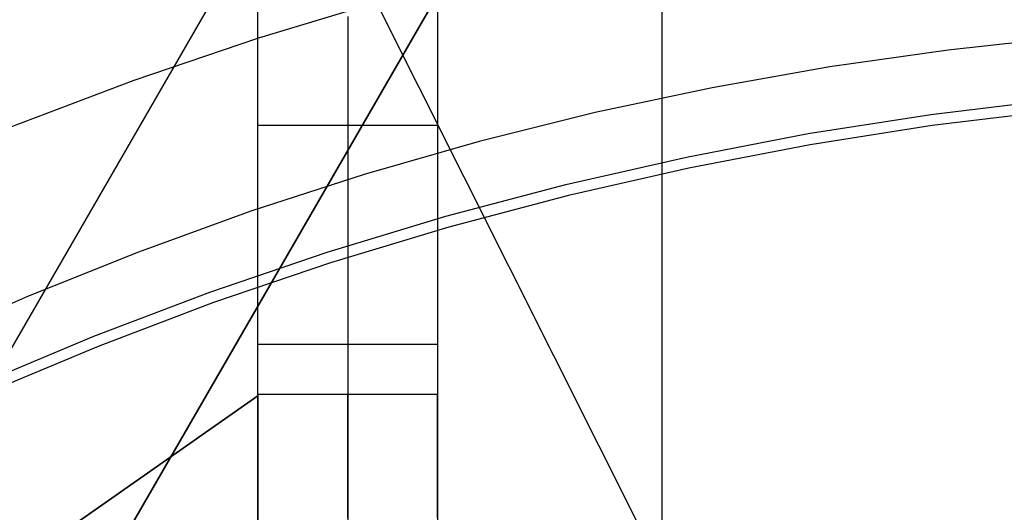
# Model space of a CAD drawing. Header units: millimetres. Extents: x 6239 to 7218, y -13987 to -13139.
# Tile 183 of 256: x 6712.83 to 6723.79, y -13422.18 to -13416.69. Entities that reach past the tile are written whole.
import ezdxf

# ---------------------------------------------------------------- set-up
doc = ezdxf.new("R2010")
doc.units = ezdxf.units.MM
doc.layers.add('luz', color=7, linetype='Continuous')

msp = doc.modelspace()

# ---------------------------------------------------------------- linework, layer by layer
at = {"color": 7, "true_color": 0xffffff}
for p, q in [((6719.979, -13399.861, 261.059), (6719.979, -13428.861, 261.059)), ((6715.479, -13420.878, 261.059), (6715.479, -13402.861, 261.059)), ((6715.479, -13420.878, 261.059), (6715.479, -13402.861, 261.059)), ((6685.046, -13472.59, 61.793), (6723.791, -13405.481, 79.683)), ((6685.046, -13472.59, 61.793), (6723.791, -13405.481, 79.683)), ((6723.791, -13405.481, 76.249), (6686.03, -13470.886, 58.813)), ((6723.791, -13405.481, 71.961), (6686.895, -13469.387, 54.924)), ((6723.791, -13405.481, 71.961), (6686.895, -13469.387, 54.924)), ((6721.134, -13405.79, 71.592), (6686.032, -13466.588, 55.385)), ((6717.479, -13413.861, 258.059), (6717.479, -13425.861, 258.059)), ((6717.479, -13413.861, 258.059), (6717.479, -13425.861, 258.059)), ((6716.888, -13416.466, 52.515), (6715.484, -13416.89, 52.515)), ((6716.888, -13416.466, 52.515), (6715.484, -13416.89, 52.515)), ((6715.479, -13416.707, 240.425), (6715.479, -13416.652, 240.466)), ((6715.479, -13416.707, 240.425), (6715.479, -13416.652, 240.466)), ((6716.479, -13416.652, 240.466), (6716.479, -13416.707, 240.425)), ((6717.479, -13416.652, 240.466), (6717.479, -13416.707, 240.425)), ((6717.479, -13416.652, 240.466), (6717.479, -13416.707, 240.425)), ((6715.479, -13416.764, 240.387), (6715.479, -13416.707, 240.425)), ((6715.479, -13416.764, 240.387), (6715.479, -13416.707, 240.425)), ((6715.479, -13416.822, 240.351), (6715.479, -13416.764, 240.387)), ((6715.479, -13416.822, 240.351), (6715.479, -13416.764, 240.387)), ((6716.479, -13416.707, 240.425), (6716.479, -13416.764, 240.387)), ((6716.479, -13416.764, 240.387), (6716.479, -13416.822, 240.351)), ((6717.479, -13416.707, 240.425), (6717.479, -13416.764, 240.387)), ((6717.479, -13416.707, 240.425), (6717.479, -13416.764, 240.387)), ((6717.479, -13416.764, 240.387), (6717.479, -13416.822, 240.351)), ((6717.479, -13416.764, 240.387), (6717.479, -13416.822, 240.351)), ((6715.484, -13416.89, 52.515), (6714.095, -13417.363, 52.515)), ((6715.484, -13416.89, 52.515), (6714.095, -13417.363, 52.515)), ((6715.479, -13416.881, 240.316), (6715.479, -13416.822, 240.351)), ((6715.479, -13416.881, 240.316), (6715.479, -13416.822, 240.351)), ((6715.479, -13416.941, 240.284), (6715.479, -13416.881, 240.316)), ((6715.479, -13416.941, 240.284), (6715.479, -13416.881, 240.316)), ((6716.479, -13416.822, 240.351), (6716.479, -13416.881, 240.316)), ((6716.479, -13416.881, 240.316), (6716.479, -13416.941, 240.284)), ((6717.479, -13416.822, 240.351), (6717.479, -13416.881, 240.316)), ((6717.479, -13416.822, 240.351), (6717.479, -13416.881, 240.316)), ((6717.479, -13416.881, 240.316), (6717.479, -13416.941, 240.284)), ((6717.479, -13416.881, 240.316), (6717.479, -13416.941, 240.284)), ((6724.49, -13416.882, 51.1), (6723.166, -13417.024, 51.1)), ((6724.49, -13416.882, 51.1), (6723.166, -13417.024, 51.1)), ((6715.479, -13417.002, 240.253), (6715.479, -13416.941, 240.284)), ((6715.479, -13417.002, 240.253), (6715.479, -13416.941, 240.284)), ((6715.479, -13417.064, 240.225), (6715.479, -13417.002, 240.253)), ((6715.479, -13417.064, 240.225), (6715.479, -13417.002, 240.253)), ((6716.479, -13416.941, 240.284), (6716.479, -13417.002, 240.253)), ((6716.479, -13417.002, 240.253), (6716.479, -13417.064, 240.225)), ((6717.479, -13416.941, 240.284), (6717.479, -13417.002, 240.253)), ((6717.479, -13416.941, 240.284), (6717.479, -13417.002, 240.253)), ((6717.479, -13417.002, 240.253), (6717.479, -13417.064, 240.225)), ((6717.479, -13417.002, 240.253), (6717.479, -13417.064, 240.225)), ((6723.166, -13417.024, 51.1), (6721.848, -13417.211, 51.1)), ((6723.166, -13417.024, 51.1), (6721.848, -13417.211, 51.1)), ((6715.479, -13417.127, 240.199), (6715.479, -13417.064, 240.225)), ((6715.479, -13417.127, 240.199), (6715.479, -13417.064, 240.225)), ((6715.479, -13417.191, 240.175), (6715.479, -13417.127, 240.199)), ((6715.479, -13417.191, 240.175), (6715.479, -13417.127, 240.199)), ((6716.479, -13417.064, 240.225), (6716.479, -13417.127, 240.199)), ((6716.479, -13417.127, 240.199), (6716.479, -13417.191, 240.175)), ((6717.479, -13417.064, 240.225), (6717.479, -13417.127, 240.199)), ((6717.479, -13417.064, 240.225), (6717.479, -13417.127, 240.199)), ((6717.479, -13417.127, 240.199), (6717.479, -13417.191, 240.175)), ((6717.479, -13417.127, 240.199), (6717.479, -13417.191, 240.175)), ((6715.479, -13417.256, 240.153), (6715.479, -13417.191, 240.175)), ((6715.479, -13417.256, 240.153), (6715.479, -13417.191, 240.175)), ((6716.479, -13417.191, 240.175), (6716.479, -13417.256, 240.153)), ((6717.479, -13417.191, 240.175), (6717.479, -13417.256, 240.153)), ((6717.479, -13417.191, 240.175), (6717.479, -13417.256, 240.153)), ((6721.848, -13417.211, 51.1), (6720.538, -13417.444, 51.1)), ((6721.848, -13417.211, 51.1), (6720.538, -13417.444, 51.1)), ((6715.479, -13417.321, 240.134), (6715.479, -13417.256, 240.153)), ((6715.479, -13417.321, 240.134), (6715.479, -13417.256, 240.153)), ((6715.479, -13417.387, 240.116), (6715.479, -13417.321, 240.134)), ((6715.479, -13417.387, 240.116), (6715.479, -13417.321, 240.134)), ((6716.479, -13417.256, 240.153), (6716.479, -13417.321, 240.134)), ((6716.479, -13417.321, 240.134), (6716.479, -13417.387, 240.116)), ((6717.479, -13417.256, 240.153), (6717.479, -13417.321, 240.134)), ((6717.479, -13417.256, 240.153), (6717.479, -13417.321, 240.134)), ((6717.479, -13417.321, 240.134), (6717.479, -13417.387, 240.116)), ((6717.479, -13417.321, 240.134), (6717.479, -13417.387, 240.116)), ((6714.095, -13417.363, 52.515), (6712.723, -13417.883, 52.515)), ((6714.095, -13417.363, 52.515), (6712.723, -13417.883, 52.515)), ((6715.479, -13417.382, 261.059), (6715.479, -13417.382, 240.117)), ((6715.479, -13417.454, 240.101), (6715.479, -13417.387, 240.116)), ((6715.479, -13417.454, 240.101), (6715.479, -13417.387, 240.116)), ((6715.479, -13417.521, 240.089), (6715.479, -13417.454, 240.101)), ((6715.479, -13417.521, 240.089), (6715.479, -13417.454, 240.101)), ((6716.479, -13417.387, 240.116), (6716.479, -13417.454, 240.101)), ((6716.479, -13417.454, 240.101), (6716.479, -13417.521, 240.089)), ((6717.479, -13417.387, 240.116), (6717.479, -13417.454, 240.101)), ((6717.479, -13417.387, 240.116), (6717.479, -13417.454, 240.101)), ((6717.479, -13417.454, 240.101), (6717.479, -13417.521, 240.089)), ((6717.479, -13417.454, 240.101), (6717.479, -13417.521, 240.089)), ((6720.538, -13417.444, 51.1), (6719.236, -13417.721, 51.1)), ((6720.538, -13417.444, 51.1), (6719.236, -13417.721, 51.1)), ((6715.479, -13417.588, 240.078), (6715.479, -13417.521, 240.089)), ((6715.479, -13417.588, 240.078), (6715.479, -13417.521, 240.089)), ((6716.479, -13417.521, 240.089), (6716.479, -13417.588, 240.078)), ((6717.479, -13417.521, 240.089), (6717.479, -13417.588, 240.078)), ((6717.479, -13417.521, 240.089), (6717.479, -13417.588, 240.078)), ((6722.973, -13417.742, 199.6), (6724.344, -13417.575, 199.6)), ((6722.973, -13417.742, 199.6), (6724.344, -13417.575, 199.6)), ((6715.479, -13417.656, 240.07), (6715.479, -13417.588, 240.078)), ((6715.479, -13417.656, 240.07), (6715.479, -13417.588, 240.078)), ((6715.479, -13417.724, 240.064), (6715.479, -13417.656, 240.07)), ((6715.479, -13417.724, 240.064), (6715.479, -13417.656, 240.07)), ((6716.479, -13417.588, 240.078), (6716.479, -13417.656, 240.07)), ((6716.479, -13417.656, 240.07), (6716.479, -13417.724, 240.064)), ((6717.479, -13417.588, 240.078), (6717.479, -13417.656, 240.07)), ((6717.479, -13417.588, 240.078), (6717.479, -13417.656, 240.07)), ((6717.479, -13417.656, 240.07), (6717.479, -13417.724, 240.064)), ((6717.479, -13417.656, 240.07), (6717.479, -13417.724, 240.064)), ((6715.479, -13417.792, 240.061), (6715.479, -13417.724, 240.064)), ((6715.479, -13417.792, 240.061), (6715.479, -13417.724, 240.064)), ((6715.479, -13417.861, 240.059), (6715.479, -13417.792, 240.061)), ((6715.479, -13417.861, 240.059), (6715.479, -13417.792, 240.061)), ((6716.479, -13417.724, 240.064), (6716.479, -13417.792, 240.061)), ((6716.479, -13417.792, 240.061), (6716.479, -13417.861, 240.059)), ((6717.479, -13417.724, 240.064), (6717.479, -13417.792, 240.061)), ((6717.479, -13417.724, 240.064), (6717.479, -13417.792, 240.061)), ((6717.479, -13417.792, 240.061), (6717.479, -13417.861, 240.059)), ((6717.479, -13417.792, 240.061), (6717.479, -13417.861, 240.059)), ((6719.236, -13417.721, 51.1), (6717.944, -13418.043, 51.1)), ((6719.236, -13417.721, 51.1), (6717.944, -13418.043, 51.1)), ((6721.609, -13417.955, 199.6), (6722.973, -13417.742, 199.6)), ((6721.609, -13417.955, 199.6), (6722.973, -13417.742, 199.6)), ((6724.357, -13417.7, 200.6), (6722.99, -13417.866, 200.6)), ((6724.357, -13417.7, 200.6), (6722.99, -13417.866, 200.6)), ((6715.479, -13422.746, 240.059), (6715.479, -13417.861, 240.059)), ((6715.479, -13417.861, 240.059), (6717.479, -13417.861, 240.059)), ((6715.479, -13422.746, 240.059), (6715.479, -13417.861, 240.059)), ((6715.479, -13417.861, 240.059), (6717.479, -13417.861, 240.059)), ((6716.479, -13417.861, 240.059), (6716.479, -13422.746, 240.059)), ((6717.479, -13417.861, 240.059), (6717.479, -13422.746, 240.059)), ((6717.479, -13417.861, 240.059), (6717.479, -13422.746, 240.059)), ((6722.99, -13417.866, 200.6), (6721.63, -13418.079, 200.6)), ((6722.99, -13417.866, 200.6), (6721.63, -13418.079, 200.6)), ((6720.253, -13418.216, 199.6), (6721.609, -13417.955, 199.6)), ((6720.253, -13418.216, 199.6), (6721.609, -13417.955, 199.6)), ((6717.944, -13418.043, 51.1), (6716.664, -13418.41, 51.1)), ((6717.944, -13418.043, 51.1), (6716.664, -13418.41, 51.1)), ((6721.63, -13418.079, 200.6), (6720.279, -13418.339, 200.6)), ((6721.63, -13418.079, 200.6), (6720.279, -13418.339, 200.6)), ((6718.907, -13418.523, 199.6), (6720.253, -13418.216, 199.6)), ((6718.907, -13418.523, 199.6), (6720.253, -13418.216, 199.6)), ((6720.279, -13418.339, 200.6), (6718.937, -13418.645, 200.6)), ((6720.279, -13418.339, 200.6), (6718.937, -13418.645, 200.6)), ((6716.664, -13418.41, 51.1), (6715.398, -13418.821, 51.1)), ((6716.664, -13418.41, 51.1), (6715.398, -13418.821, 51.1)), ((6717.572, -13418.877, 199.6), (6718.907, -13418.523, 199.6)), ((6717.572, -13418.877, 199.6), (6718.907, -13418.523, 199.6)), ((6718.937, -13418.645, 200.6), (6717.606, -13418.997, 200.6)), ((6718.937, -13418.645, 200.6), (6717.606, -13418.997, 200.6)), ((6715.398, -13418.821, 51.1), (6714.147, -13419.275, 51.1)), ((6715.398, -13418.821, 51.1), (6714.147, -13419.275, 51.1)), ((6716.25, -13419.276, 199.6), (6717.572, -13418.877, 199.6)), ((6716.25, -13419.276, 199.6), (6717.572, -13418.877, 199.6)), ((6717.606, -13418.997, 200.6), (6716.288, -13419.396, 200.6)), ((6717.606, -13418.997, 200.6), (6716.288, -13419.396, 200.6)), ((6714.147, -13419.275, 51.1), (6712.912, -13419.772, 51.1)), ((6714.147, -13419.275, 51.1), (6712.912, -13419.772, 51.1)), ((6714.943, -13419.721, 199.6), (6716.25, -13419.276, 199.6)), ((6714.943, -13419.721, 199.6), (6716.25, -13419.276, 199.6)), ((6716.288, -13419.396, 200.6), (6714.985, -13419.839, 200.6)), ((6716.288, -13419.396, 200.6), (6714.985, -13419.839, 200.6)), ((6713.652, -13420.211, 199.6), (6714.943, -13419.721, 199.6)), ((6713.652, -13420.211, 199.6), (6714.943, -13419.721, 199.6)), ((6712.912, -13419.772, 51.1), (6711.695, -13420.311, 51.1)), ((6712.912, -13419.772, 51.1), (6711.695, -13420.311, 51.1)), ((6714.985, -13419.839, 200.6), (6713.698, -13420.327, 200.6)), ((6714.985, -13419.839, 200.6), (6713.698, -13420.327, 200.6)), ((6712.378, -13420.744, 199.6), (6713.652, -13420.211, 199.6)), ((6712.378, -13420.744, 199.6), (6713.652, -13420.211, 199.6)), ((6715.479, -13420.303, 240.059), (6717.479, -13420.303, 240.059)), ((6713.698, -13420.327, 200.6), (6712.429, -13420.859, 200.6)), ((6713.698, -13420.327, 200.6), (6712.429, -13420.859, 200.6)), ((6715.479, -13420.861, 250.059), (6715.479, -13420.862, 250.146)), ((6715.479, -13420.862, 249.973), (6715.479, -13420.861, 250.059)), ((6717.479, -13420.861, 250.059), (6715.479, -13420.861, 250.059)), ((6715.479, -13420.862, 249.973), (6715.479, -13420.861, 250.059)), ((6717.479, -13420.861, 250.059), (6715.479, -13420.861, 250.059)), ((6715.479, -13420.861, 250.059), (6715.479, -13420.862, 250.146)), ((6715.479, -13420.862, 250.146), (6715.479, -13420.867, 250.232)), ((6715.479, -13420.867, 249.887), (6715.479, -13420.862, 249.973)), ((6715.479, -13420.867, 249.887), (6715.479, -13420.862, 249.973)), ((6715.479, -13420.862, 250.146), (6715.479, -13420.867, 250.232)), ((6716.479, -13420.861, 250.059), (6716.479, -13420.862, 249.973)), ((6716.479, -13420.862, 250.146), (6716.479, -13420.861, 250.059)), ((6716.479, -13420.862, 249.973), (6716.479, -13420.867, 249.887)), ((6716.479, -13420.867, 250.232), (6716.479, -13420.862, 250.146)), ((6717.479, -13420.862, 250.146), (6717.479, -13420.861, 250.059)), ((6717.479, -13420.861, 250.059), (6717.479, -13420.862, 249.973)), ((6717.479, -13420.861, 250.059), (6717.479, -13420.862, 249.973)), ((6717.479, -13420.862, 250.146), (6717.479, -13420.861, 250.059)), ((6717.479, -13420.867, 250.232), (6717.479, -13420.862, 250.146)), ((6717.479, -13420.862, 249.973), (6717.479, -13420.867, 249.887)), ((6717.479, -13420.862, 249.973), (6717.479, -13420.867, 249.887)), ((6717.479, -13420.867, 250.232), (6717.479, -13420.862, 250.146)), ((6699.759, -13431.882, 261.059), (6715.479, -13420.878, 261.059)), ((6699.759, -13431.882, 258.059), (6715.479, -13420.878, 258.059)), ((6699.759, -13431.882, 261.059), (6715.479, -13420.878, 261.059)), ((6715.479, -13420.878, 259.559), (6699.759, -13431.882, 259.559)), ((6699.759, -13431.882, 258.059), (6715.479, -13420.878, 258.059)), ((6715.479, -13420.867, 250.232), (6715.479, -13420.874, 250.318)), ((6715.479, -13420.874, 249.801), (6715.479, -13420.867, 249.887)), ((6715.479, -13420.874, 249.801), (6715.479, -13420.867, 249.887)), ((6715.479, -13420.867, 250.232), (6715.479, -13420.874, 250.318)), ((6715.479, -13420.874, 250.318), (6715.479, -13420.885, 250.404)), ((6715.479, -13420.885, 249.715), (6715.479, -13420.874, 249.801)), ((6715.479, -13420.885, 249.715), (6715.479, -13420.874, 249.801)), ((6715.479, -13420.874, 250.318), (6715.479, -13420.885, 250.404)), ((6715.479, -13420.878, 258.059), (6715.479, -13427.861, 258.059)), ((6715.479, -13420.878, 261.059), (6715.479, -13420.878, 258.059)), ((6715.479, -13420.878, 261.059), (6715.479, -13420.878, 258.059)), ((6715.479, -13420.878, 258.059), (6715.479, -13427.861, 258.059)), ((6715.479, -13420.885, 250.404), (6715.479, -13420.898, 250.489)), ((6715.479, -13420.898, 249.63), (6715.479, -13420.885, 249.715)), ((6715.479, -13420.898, 249.63), (6715.479, -13420.885, 249.715)), ((6715.479, -13420.885, 250.404), (6715.479, -13420.898, 250.489)), ((6715.479, -13420.898, 250.489), (6715.479, -13420.914, 250.574)), ((6715.479, -13420.914, 249.545), (6715.479, -13420.898, 249.63)), ((6715.479, -13420.914, 249.545), (6715.479, -13420.898, 249.63)), ((6715.479, -13420.898, 250.489), (6715.479, -13420.914, 250.574)), ((6715.479, -13420.914, 250.574), (6715.479, -13420.933, 250.658)), ((6715.479, -13420.933, 249.461), (6715.479, -13420.914, 249.545)), ((6715.479, -13420.933, 249.461), (6715.479, -13420.914, 249.545)), ((6715.479, -13420.914, 250.574), (6715.479, -13420.933, 250.658)), ((6715.479, -13420.933, 250.658), (6715.479, -13420.955, 250.741)), ((6715.479, -13420.955, 249.378), (6715.479, -13420.933, 249.461)), ((6715.479, -13420.955, 249.378), (6715.479, -13420.933, 249.461)), ((6715.479, -13420.933, 250.658), (6715.479, -13420.955, 250.741)), ((6715.479, -13420.955, 250.741), (6715.479, -13420.98, 250.824)), ((6715.479, -13420.98, 249.295), (6715.479, -13420.955, 249.378)), ((6715.479, -13420.98, 249.295), (6715.479, -13420.955, 249.378)), ((6715.479, -13420.955, 250.741), (6715.479, -13420.98, 250.824)), ((6716.479, -13420.867, 249.887), (6716.479, -13420.874, 249.801)), ((6716.479, -13420.874, 250.318), (6716.479, -13420.867, 250.232)), ((6716.479, -13420.874, 249.801), (6716.479, -13420.885, 249.715)), ((6716.479, -13420.885, 250.404), (6716.479, -13420.874, 250.318)), ((6716.479, -13420.885, 249.715), (6716.479, -13420.898, 249.63)), ((6716.479, -13420.898, 250.489), (6716.479, -13420.885, 250.404)), ((6716.479, -13420.898, 249.63), (6716.479, -13420.914, 249.545)), ((6716.479, -13420.914, 250.574), (6716.479, -13420.898, 250.489)), ((6716.479, -13420.914, 249.545), (6716.479, -13420.933, 249.461)), ((6716.479, -13420.933, 250.658), (6716.479, -13420.914, 250.574)), ((6716.479, -13420.933, 249.461), (6716.479, -13420.955, 249.378)), ((6716.479, -13420.955, 250.741), (6716.479, -13420.933, 250.658)), ((6716.479, -13420.955, 249.378), (6716.479, -13420.98, 249.295)), ((6716.479, -13420.98, 250.824), (6716.479, -13420.955, 250.741)), ((6717.479, -13420.874, 250.318), (6717.479, -13420.867, 250.232)), ((6717.479, -13420.867, 249.887), (6717.479, -13420.874, 249.801)), ((6717.479, -13420.867, 249.887), (6717.479, -13420.874, 249.801)), ((6717.479, -13420.874, 250.318), (6717.479, -13420.867, 250.232)), ((6717.479, -13420.885, 250.404), (6717.479, -13420.874, 250.318)), ((6717.479, -13420.874, 249.801), (6717.479, -13420.885, 249.715)), ((6717.479, -13420.874, 249.801), (6717.479, -13420.885, 249.715)), ((6717.479, -13420.885, 250.404), (6717.479, -13420.874, 250.318)), ((6717.479, -13420.898, 250.489), (6717.479, -13420.885, 250.404)), ((6717.479, -13420.885, 249.715), (6717.479, -13420.898, 249.63)), ((6717.479, -13420.885, 249.715), (6717.479, -13420.898, 249.63)), ((6717.479, -13420.898, 250.489), (6717.479, -13420.885, 250.404)), ((6717.479, -13420.914, 250.574), (6717.479, -13420.898, 250.489)), ((6717.479, -13420.898, 249.63), (6717.479, -13420.914, 249.545)), ((6717.479, -13420.898, 249.63), (6717.479, -13420.914, 249.545)), ((6717.479, -13420.914, 250.574), (6717.479, -13420.898, 250.489)), ((6717.479, -13420.933, 250.658), (6717.479, -13420.914, 250.574)), ((6717.479, -13420.914, 249.545), (6717.479, -13420.933, 249.461)), ((6717.479, -13420.914, 249.545), (6717.479, -13420.933, 249.461)), ((6717.479, -13420.933, 250.658), (6717.479, -13420.914, 250.574)), ((6717.479, -13420.955, 250.741), (6717.479, -13420.933, 250.658)), ((6717.479, -13420.933, 249.461), (6717.479, -13420.955, 249.378)), ((6717.479, -13420.933, 249.461), (6717.479, -13420.955, 249.378)), ((6717.479, -13420.955, 250.741), (6717.479, -13420.933, 250.658)), ((6717.479, -13420.98, 250.824), (6717.479, -13420.955, 250.741)), ((6717.479, -13420.955, 249.378), (6717.479, -13420.98, 249.295)), ((6717.479, -13420.955, 249.378), (6717.479, -13420.98, 249.295)), ((6717.479, -13420.98, 250.824), (6717.479, -13420.955, 250.741)), ((6715.479, -13420.98, 250.824), (6715.479, -13421.008, 250.905)), ((6715.479, -13421.008, 249.213), (6715.479, -13420.98, 249.295)), ((6715.479, -13421.008, 249.213), (6715.479, -13420.98, 249.295)), ((6715.479, -13420.98, 250.824), (6715.479, -13421.008, 250.905)), ((6715.479, -13421.008, 250.905), (6715.479, -13421.039, 250.986)), ((6715.479, -13421.039, 249.133), (6715.479, -13421.008, 249.213)), ((6715.479, -13421.039, 249.133), (6715.479, -13421.008, 249.213)), ((6715.479, -13421.008, 250.905), (6715.479, -13421.039, 250.986)), ((6715.479, -13421.039, 250.986), (6715.479, -13421.072, 251.066)), ((6715.479, -13421.072, 249.053), (6715.479, -13421.039, 249.133)), ((6715.479, -13421.072, 249.053), (6715.479, -13421.039, 249.133)), ((6715.479, -13421.039, 250.986), (6715.479, -13421.072, 251.066)), ((6715.479, -13421.072, 251.066), (6715.479, -13421.108, 251.144)), ((6715.479, -13421.108, 248.975), (6715.479, -13421.072, 249.053)), ((6715.479, -13421.108, 248.975), (6715.479, -13421.072, 249.053)), ((6715.479, -13421.072, 251.066), (6715.479, -13421.108, 251.144)), ((6716.479, -13420.98, 249.295), (6716.479, -13421.008, 249.213)), ((6716.479, -13421.008, 250.905), (6716.479, -13420.98, 250.824)), ((6716.479, -13421.008, 249.213), (6716.479, -13421.039, 249.133)), ((6716.479, -13421.039, 250.986), (6716.479, -13421.008, 250.905)), ((6716.479, -13421.039, 249.133), (6716.479, -13421.072, 249.053)), ((6716.479, -13421.072, 251.066), (6716.479, -13421.039, 250.986)), ((6716.479, -13421.072, 249.053), (6716.479, -13421.108, 248.975)), ((6716.479, -13421.108, 251.144), (6716.479, -13421.072, 251.066)), ((6717.479, -13421.008, 250.905), (6717.479, -13420.98, 250.824)), ((6717.479, -13420.98, 249.295), (6717.479, -13421.008, 249.213)), ((6717.479, -13420.98, 249.295), (6717.479, -13421.008, 249.213)), ((6717.479, -13421.008, 250.905), (6717.479, -13420.98, 250.824)), ((6717.479, -13421.039, 250.986), (6717.479, -13421.008, 250.905)), ((6717.479, -13421.008, 249.213), (6717.479, -13421.039, 249.133)), ((6717.479, -13421.008, 249.213), (6717.479, -13421.039, 249.133)), ((6717.479, -13421.039, 250.986), (6717.479, -13421.008, 250.905)), ((6717.479, -13421.072, 251.066), (6717.479, -13421.039, 250.986)), ((6717.479, -13421.039, 249.133), (6717.479, -13421.072, 249.053)), ((6717.479, -13421.039, 249.133), (6717.479, -13421.072, 249.053)), ((6717.479, -13421.072, 251.066), (6717.479, -13421.039, 250.986)), ((6717.479, -13421.108, 251.144), (6717.479, -13421.072, 251.066)), ((6717.479, -13421.072, 249.053), (6717.479, -13421.108, 248.975)), ((6717.479, -13421.072, 249.053), (6717.479, -13421.108, 248.975)), ((6717.479, -13421.108, 251.144), (6717.479, -13421.072, 251.066)), ((6715.479, -13421.108, 251.144), (6715.479, -13421.147, 251.221)), ((6715.479, -13421.147, 248.898), (6715.479, -13421.108, 248.975)), ((6715.479, -13421.147, 248.898), (6715.479, -13421.108, 248.975)), ((6715.479, -13421.108, 251.144), (6715.479, -13421.147, 251.221)), ((6715.479, -13421.147, 251.221), (6715.479, -13421.189, 251.297)), ((6715.479, -13421.189, 248.822), (6715.479, -13421.147, 248.898)), ((6715.479, -13421.189, 248.822), (6715.479, -13421.147, 248.898)), ((6715.479, -13421.147, 251.221), (6715.479, -13421.189, 251.297)), ((6715.479, -13421.189, 251.297), (6715.479, -13421.233, 251.371)), ((6715.479, -13421.233, 248.748), (6715.479, -13421.189, 248.822)), ((6715.479, -13421.233, 248.748), (6715.479, -13421.189, 248.822)), ((6715.479, -13421.189, 251.297), (6715.479, -13421.233, 251.371)), ((6716.479, -13421.108, 248.975), (6716.479, -13421.147, 248.898)), ((6716.479, -13421.147, 251.221), (6716.479, -13421.108, 251.144)), ((6716.479, -13421.147, 248.898), (6716.479, -13421.189, 248.822)), ((6716.479, -13421.189, 251.297), (6716.479, -13421.147, 251.221)), ((6716.479, -13421.189, 248.822), (6716.479, -13421.233, 248.748)), ((6716.479, -13421.233, 251.371), (6716.479, -13421.189, 251.297)), ((6717.479, -13421.147, 251.221), (6717.479, -13421.108, 251.144)), ((6717.479, -13421.108, 248.975), (6717.479, -13421.147, 248.898)), ((6717.479, -13421.108, 248.975), (6717.479, -13421.147, 248.898)), ((6717.479, -13421.147, 251.221), (6717.479, -13421.108, 251.144)), ((6717.479, -13421.189, 251.297), (6717.479, -13421.147, 251.221)), ((6717.479, -13421.147, 248.898), (6717.479, -13421.189, 248.822)), ((6717.479, -13421.147, 248.898), (6717.479, -13421.189, 248.822)), ((6717.479, -13421.189, 251.297), (6717.479, -13421.147, 251.221)), ((6717.479, -13421.233, 251.371), (6717.479, -13421.189, 251.297)), ((6717.479, -13421.189, 248.822), (6717.479, -13421.233, 248.748)), ((6717.479, -13421.189, 248.822), (6717.479, -13421.233, 248.748)), ((6717.479, -13421.233, 251.371), (6717.479, -13421.189, 251.297)), ((6715.479, -13421.233, 251.371), (6715.479, -13421.279, 251.444)), ((6715.479, -13421.279, 248.675), (6715.479, -13421.233, 248.748)), ((6715.479, -13421.279, 248.675), (6715.479, -13421.233, 248.748)), ((6715.479, -13421.233, 251.371), (6715.479, -13421.279, 251.444)), ((6715.479, -13421.279, 251.444), (6715.479, -13421.328, 251.515)), ((6715.479, -13421.328, 248.604), (6715.479, -13421.279, 248.675)), ((6715.479, -13421.328, 248.604), (6715.479, -13421.279, 248.675)), ((6715.479, -13421.279, 251.444), (6715.479, -13421.328, 251.515)), ((6716.479, -13421.233, 248.748), (6716.479, -13421.279, 248.675)), ((6716.479, -13421.279, 251.444), (6716.479, -13421.233, 251.371)), ((6716.479, -13421.279, 248.675), (6716.479, -13421.328, 248.604)), ((6716.479, -13421.328, 251.515), (6716.479, -13421.279, 251.444)), ((6717.479, -13421.279, 251.444), (6717.479, -13421.233, 251.371)), ((6717.479, -13421.233, 248.748), (6717.479, -13421.279, 248.675)), ((6717.479, -13421.233, 248.748), (6717.479, -13421.279, 248.675)), ((6717.479, -13421.279, 251.444), (6717.479, -13421.233, 251.371)), ((6717.479, -13421.328, 251.515), (6717.479, -13421.279, 251.444)), ((6717.479, -13421.279, 248.675), (6717.479, -13421.328, 248.604)), ((6717.479, -13421.279, 248.675), (6717.479, -13421.328, 248.604)), ((6717.479, -13421.328, 251.515), (6717.479, -13421.279, 251.444)), ((6715.479, -13421.328, 251.515), (6715.479, -13421.38, 251.584)), ((6715.479, -13421.38, 248.535), (6715.479, -13421.328, 248.604)), ((6715.479, -13421.38, 248.535), (6715.479, -13421.328, 248.604)), ((6715.479, -13421.328, 251.515), (6715.479, -13421.38, 251.584)), ((6715.479, -13421.38, 251.584), (6715.479, -13421.433, 251.652)), ((6715.479, -13421.433, 248.467), (6715.479, -13421.38, 248.535)), ((6715.479, -13421.433, 248.467), (6715.479, -13421.38, 248.535)), ((6715.479, -13421.38, 251.584), (6715.479, -13421.433, 251.652)), ((6716.479, -13421.328, 248.604), (6716.479, -13421.38, 248.535)), ((6716.479, -13421.38, 251.584), (6716.479, -13421.328, 251.515)), ((6716.479, -13421.38, 248.535), (6716.479, -13421.433, 248.467)), ((6716.479, -13421.433, 251.652), (6716.479, -13421.38, 251.584)), ((6717.479, -13421.38, 251.584), (6717.479, -13421.328, 251.515)), ((6717.479, -13421.328, 248.604), (6717.479, -13421.38, 248.535)), ((6717.479, -13421.328, 248.604), (6717.479, -13421.38, 248.535)), ((6717.479, -13421.38, 251.584), (6717.479, -13421.328, 251.515)), ((6717.479, -13421.433, 251.652), (6717.479, -13421.38, 251.584)), ((6717.479, -13421.38, 248.535), (6717.479, -13421.433, 248.467)), ((6717.479, -13421.38, 248.535), (6717.479, -13421.433, 248.467)), ((6717.479, -13421.433, 251.652), (6717.479, -13421.38, 251.584)), ((6715.479, -13421.433, 251.652), (6715.479, -13421.489, 251.717)), ((6715.479, -13421.489, 248.402), (6715.479, -13421.433, 248.467)), ((6715.479, -13421.489, 248.402), (6715.479, -13421.433, 248.467)), ((6715.479, -13421.433, 251.652), (6715.479, -13421.489, 251.717)), ((6715.479, -13421.489, 251.717), (6715.479, -13421.548, 251.781)), ((6715.479, -13421.548, 248.338), (6715.479, -13421.489, 248.402)), ((6715.479, -13421.548, 248.338), (6715.479, -13421.489, 248.402)), ((6715.479, -13421.489, 251.717), (6715.479, -13421.548, 251.781)), ((6716.479, -13421.433, 248.467), (6716.479, -13421.489, 248.402)), ((6716.479, -13421.489, 251.717), (6716.479, -13421.433, 251.652)), ((6716.479, -13421.489, 248.402), (6716.479, -13421.548, 248.338)), ((6716.479, -13421.548, 251.781), (6716.479, -13421.489, 251.717)), ((6717.479, -13421.489, 251.717), (6717.479, -13421.433, 251.652)), ((6717.479, -13421.433, 248.467), (6717.479, -13421.489, 248.402)), ((6717.479, -13421.433, 248.467), (6717.479, -13421.489, 248.402)), ((6717.479, -13421.489, 251.717), (6717.479, -13421.433, 251.652)), ((6717.479, -13421.548, 251.781), (6717.479, -13421.489, 251.717)), ((6717.479, -13421.489, 248.402), (6717.479, -13421.548, 248.338)), ((6717.479, -13421.489, 248.402), (6717.479, -13421.548, 248.338)), ((6717.479, -13421.548, 251.781), (6717.479, -13421.489, 251.717)), ((6715.479, -13421.548, 251.781), (6715.479, -13421.608, 251.842)), ((6715.479, -13421.608, 248.276), (6715.479, -13421.548, 248.338)), ((6715.479, -13421.608, 248.276), (6715.479, -13421.548, 248.338)), ((6715.479, -13421.548, 251.781), (6715.479, -13421.608, 251.842)), ((6715.479, -13421.608, 251.842), (6715.479, -13421.671, 251.902)), ((6715.479, -13421.671, 248.217), (6715.479, -13421.608, 248.276)), ((6715.479, -13421.671, 248.217), (6715.479, -13421.608, 248.276)), ((6715.479, -13421.608, 251.842), (6715.479, -13421.671, 251.902)), ((6716.479, -13421.548, 248.338), (6716.479, -13421.608, 248.276)), ((6716.479, -13421.608, 251.842), (6716.479, -13421.548, 251.781)), ((6716.479, -13421.608, 248.276), (6716.479, -13421.671, 248.217)), ((6716.479, -13421.671, 251.902), (6716.479, -13421.608, 251.842)), ((6717.479, -13421.608, 251.842), (6717.479, -13421.548, 251.781)), ((6717.479, -13421.548, 248.338), (6717.479, -13421.608, 248.276)), ((6717.479, -13421.548, 248.338), (6717.479, -13421.608, 248.276)), ((6717.479, -13421.608, 251.842), (6717.479, -13421.548, 251.781)), ((6717.479, -13421.671, 251.902), (6717.479, -13421.608, 251.842)), ((6717.479, -13421.608, 248.276), (6717.479, -13421.671, 248.217)), ((6717.479, -13421.608, 248.276), (6717.479, -13421.671, 248.217)), ((6717.479, -13421.671, 251.902), (6717.479, -13421.608, 251.842)), ((6715.479, -13421.671, 251.902), (6715.479, -13421.735, 251.959)), ((6715.479, -13421.735, 248.16), (6715.479, -13421.671, 248.217)), ((6715.479, -13421.735, 248.16), (6715.479, -13421.671, 248.217)), ((6715.479, -13421.671, 251.902), (6715.479, -13421.735, 251.959)), ((6715.479, -13421.735, 251.959), (6715.479, -13421.802, 252.014)), ((6715.479, -13421.802, 248.105), (6715.479, -13421.735, 248.16)), ((6715.479, -13421.802, 248.105), (6715.479, -13421.735, 248.16)), ((6715.479, -13421.735, 251.959), (6715.479, -13421.802, 252.014)), ((6716.479, -13421.671, 248.217), (6716.479, -13421.735, 248.16)), ((6716.479, -13421.735, 251.959), (6716.479, -13421.671, 251.902)), ((6716.479, -13421.735, 248.16), (6716.479, -13421.802, 248.105)), ((6716.479, -13421.802, 252.014), (6716.479, -13421.735, 251.959)), ((6717.479, -13421.735, 251.959), (6717.479, -13421.671, 251.902)), ((6717.479, -13421.671, 248.217), (6717.479, -13421.735, 248.16)), ((6717.479, -13421.671, 248.217), (6717.479, -13421.735, 248.16)), ((6717.479, -13421.735, 251.959), (6717.479, -13421.671, 251.902)), ((6717.479, -13421.802, 252.014), (6717.479, -13421.735, 251.959)), ((6717.479, -13421.735, 248.16), (6717.479, -13421.802, 248.105)), ((6717.479, -13421.735, 248.16), (6717.479, -13421.802, 248.105)), ((6717.479, -13421.802, 252.014), (6717.479, -13421.735, 251.959)), ((6715.479, -13421.802, 252.014), (6715.479, -13421.87, 252.067)), ((6715.479, -13421.87, 248.052), (6715.479, -13421.802, 248.105)), ((6715.479, -13421.87, 248.052), (6715.479, -13421.802, 248.105)), ((6715.479, -13421.802, 252.014), (6715.479, -13421.87, 252.067)), ((6716.479, -13421.802, 248.105), (6716.479, -13421.87, 248.052)), ((6716.479, -13421.87, 252.067), (6716.479, -13421.802, 252.014)), ((6717.479, -13421.87, 252.067), (6717.479, -13421.802, 252.014)), ((6717.479, -13421.802, 248.105), (6717.479, -13421.87, 248.052)), ((6717.479, -13421.802, 248.105), (6717.479, -13421.87, 248.052)), ((6717.479, -13421.87, 252.067), (6717.479, -13421.802, 252.014)), ((6715.479, -13421.87, 252.067), (6715.479, -13421.941, 252.117)), ((6715.479, -13421.941, 248.002), (6715.479, -13421.87, 248.052)), ((6715.479, -13421.941, 248.002), (6715.479, -13421.87, 248.052)), ((6715.479, -13421.87, 252.067), (6715.479, -13421.941, 252.117)), ((6715.479, -13421.941, 252.117), (6715.479, -13422.012, 252.165)), ((6715.479, -13422.012, 247.954), (6715.479, -13421.941, 248.002)), ((6715.479, -13422.012, 247.954), (6715.479, -13421.941, 248.002)), ((6715.479, -13421.941, 252.117), (6715.479, -13422.012, 252.165)), ((6716.479, -13421.87, 248.052), (6716.479, -13421.941, 248.002)), ((6716.479, -13421.941, 252.117), (6716.479, -13421.87, 252.067)), ((6716.479, -13421.941, 248.002), (6716.479, -13422.012, 247.954)), ((6716.479, -13422.012, 252.165), (6716.479, -13421.941, 252.117)), ((6717.479, -13421.861, 258.059), (6717.479, -13421.861, 252.059)), ((6717.479, -13421.861, 248.059), (6717.479, -13421.861, 240.059)), ((6717.479, -13421.941, 252.117), (6717.479, -13421.87, 252.067)), ((6717.479, -13421.87, 248.052), (6717.479, -13421.941, 248.002)), ((6717.479, -13421.87, 248.052), (6717.479, -13421.941, 248.002)), ((6717.479, -13421.941, 252.117), (6717.479, -13421.87, 252.067)), ((6717.479, -13422.012, 252.165), (6717.479, -13421.941, 252.117)), ((6717.479, -13421.941, 248.002), (6717.479, -13422.012, 247.954)), ((6717.479, -13421.941, 248.002), (6717.479, -13422.012, 247.954)), ((6717.479, -13422.012, 252.165), (6717.479, -13421.941, 252.117)), ((6715.479, -13422.012, 252.165), (6715.479, -13422.086, 252.21)), ((6715.479, -13422.086, 247.909), (6715.479, -13422.012, 247.954)), ((6715.479, -13422.086, 247.909), (6715.479, -13422.012, 247.954)), ((6715.479, -13422.012, 252.165), (6715.479, -13422.086, 252.21)), ((6716.479, -13422.012, 247.954), (6716.479, -13422.086, 247.909)), ((6716.479, -13422.086, 252.21), (6716.479, -13422.012, 252.165)), ((6717.479, -13422.086, 252.21), (6717.479, -13422.012, 252.165)), ((6717.479, -13422.012, 247.954), (6717.479, -13422.086, 247.909)), ((6717.479, -13422.012, 247.954), (6717.479, -13422.086, 247.909)), ((6717.479, -13422.086, 252.21), (6717.479, -13422.012, 252.165)), ((6715.479, -13422.086, 252.21), (6715.479, -13422.161, 252.253)), ((6715.479, -13422.161, 247.866), (6715.479, -13422.086, 247.909)), ((6715.479, -13422.161, 247.866), (6715.479, -13422.086, 247.909)), ((6715.479, -13422.086, 252.21), (6715.479, -13422.161, 252.253)), ((6715.479, -13422.161, 252.253), (6715.479, -13422.237, 252.293)), ((6715.479, -13422.237, 247.826), (6715.479, -13422.161, 247.866)), ((6715.479, -13422.237, 247.826), (6715.479, -13422.161, 247.866)), ((6715.479, -13422.161, 252.253), (6715.479, -13422.237, 252.293)), ((6716.479, -13422.086, 247.909), (6716.479, -13422.161, 247.866)), ((6716.479, -13422.161, 252.253), (6716.479, -13422.086, 252.21)), ((6716.479, -13422.161, 247.866), (6716.479, -13422.237, 247.826)), ((6716.479, -13422.237, 252.293), (6716.479, -13422.161, 252.253)), ((6717.479, -13422.161, 252.253), (6717.479, -13422.086, 252.21)), ((6717.479, -13422.086, 247.909), (6717.479, -13422.161, 247.866)), ((6717.479, -13422.086, 247.909), (6717.479, -13422.161, 247.866)), ((6717.479, -13422.161, 252.253), (6717.479, -13422.086, 252.21)), ((6717.479, -13422.237, 252.293), (6717.479, -13422.161, 252.253)), ((6717.479, -13422.161, 247.866), (6717.479, -13422.237, 247.826)), ((6717.479, -13422.161, 247.866), (6717.479, -13422.237, 247.826)), ((6717.479, -13422.237, 252.293), (6717.479, -13422.161, 252.253))]:
    msp.add_line(p, q, dxfattribs=at)
at = {"layer": 'luz', "color": 254, "true_color": 0xcad1ee}
for p, q in [((6667.793, -13318.819, -31.05), (6803.265, -13588.828, -31.05)), ((6667.793, -13318.819, -32.55), (6803.265, -13588.828, -32.55))]:
    msp.add_line(p, q, dxfattribs=at)

doc.saveas('drawing.dxf')
